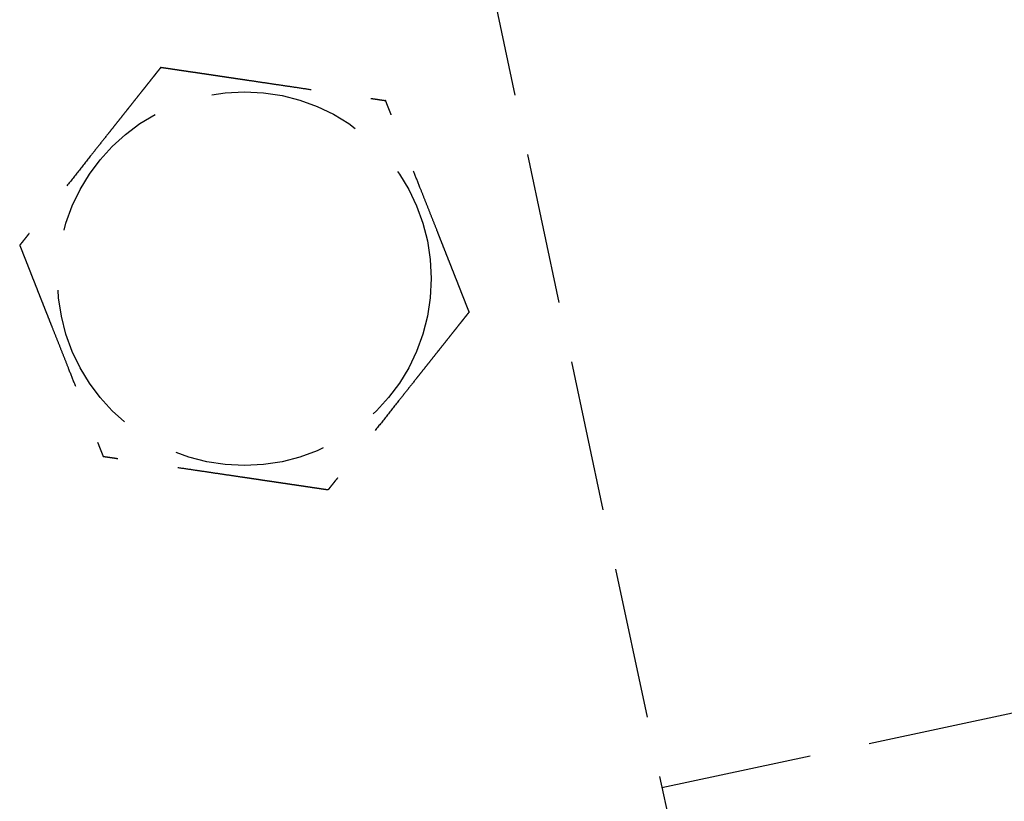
# Model space of a CAD drawing. Header units: millimetres. Extents: x 42975 to 708721, y 118172 to 172014.
# Tile 150 of 256: x 329497 to 329529, y 147440 to 147466. Entities that reach past the tile are written whole.
import ezdxf

# ---------------------------------------------------------------- set-up
doc = ezdxf.new("R2010")
doc.units = ezdxf.units.MM
doc.linetypes.add('ГТО-1 Пунктир', pattern=[7, 5, -2])
doc.layers.add('ГТО-2_Размеры_035', color=2, linetype='Continuous', lineweight=35)
doc.layers.add('ОГОС_Пунктир_025', color=151, linetype='ГТО-1 Пунктир', lineweight=25)

# ---------------------------------------------------------------- blocks, each defined once
blk = doc.blocks.new('ОГСО_Затвор_План')
at = {"layer": 'ОГОС_Пунктир_025'}
for p, q in [((-794.171, 24.424), (-794.171, -127.499)), ((-794.171, 24.424), (-794.171, -127.499)), ((-794.171, -31.95), (-745.796, -31.95))]:
    blk.add_line(p, q, dxfattribs=at)
blk.add_circle((-804.171, -12.647), 6.172, dxfattribs=at)
blk.add_circle((-804.171, -12.647), 6.172, dxfattribs=at)
for points, knots in [([(-805.419, -5.246), (-805.42, -5.247), (-805.422, -5.249), (-805.426, -5.252), (-805.43, -5.255), (-805.436, -5.26), (-805.442, -5.265), (-805.451, -5.272), (-805.461, -5.28), (-805.472, -5.29), (-805.486, -5.301), (-805.5, -5.313), (-805.516, -5.326), (-805.537, -5.344), (-805.564, -5.365), (-805.596, -5.392), (-805.63, -5.42), (-805.665, -5.449), (-805.703, -5.48), (-805.747, -5.517), (-805.8, -5.56), (-805.86, -5.61), (-805.922, -5.662), (-805.986, -5.714), (-806.051, -5.768), (-806.117, -5.823), (-806.212, -5.901), (-806.335, -6.003), (-806.487, -6.128), (-806.64, -6.255), (-806.795, -6.383), (-806.951, -6.512), (-807.108, -6.642), (-807.266, -6.772), (-807.424, -6.903), (-807.651, -7.09), (-807.947, -7.335), (-808.361, -7.678), (-808.825, -8.061), (-809.218, -8.386), (-809.488, -8.609), (-809.637, -8.732), (-809.785, -8.855), (-809.933, -8.977), (-810.079, -9.097), (-810.224, -9.217), (-810.348, -9.32), (-810.453, -9.407), (-810.538, -9.477), (-810.622, -9.546), (-810.692, -9.605), (-810.75, -9.652), (-810.795, -9.69), (-810.84, -9.726), (-810.883, -9.762), (-810.924, -9.796), (-810.964, -9.829), (-810.998, -9.857), (-811.028, -9.882), (-811.052, -9.902), (-811.075, -9.921), (-811.097, -9.939), (-811.117, -9.955), (-811.134, -9.97), (-811.15, -9.982), (-811.163, -9.993), (-811.174, -10.003), (-811.184, -10.011), (-811.192, -10.017), (-811.197, -10.022), (-811.201, -10.025), (-811.203, -10.027), (-811.204, -10.027), (-811.204, -10.028)], [0, 0, 0, 0, 0.004185, 0.008801, 0.014281, 0.021058, 0.029561, 0.040224, 0.053205, 0.068484, 0.085828, 0.105003, 0.125774, 0.147907, 0.186724, 0.228322, 0.272442, 0.318823, 0.367204, 0.417325, 0.492956, 0.571365, 0.652189, 0.73507, 0.819647, 0.90556, 0.992449, 1.187026, 1.384231, 1.583676, 1.78497, 1.987724, 2.191549, 2.396055, 2.600854, 2.805555, 3.279763, 3.752767, 4.418919, 5.086102, 5.279552, 5.472715, 5.665169, 5.856491, 6.046258, 6.234048, 6.419437, 6.531421, 6.641943, 6.750597, 6.856978, 6.916919, 6.975722, 7.033131, 7.088893, 7.142755, 7.194463, 7.243763, 7.276855, 7.30846, 7.338408, 7.36653, 7.392654, 7.416612, 7.435447, 7.452368, 7.467212, 7.479813, 7.490006, 7.497625, 7.502506, 7.50445, 7.505534, 7.505534, 7.505534, 7.505534]), ([(-805.419, -5.246), (-805.42, -5.247), (-805.422, -5.249), (-805.426, -5.252), (-805.43, -5.255), (-805.436, -5.26), (-805.442, -5.265), (-805.451, -5.272), (-805.461, -5.28), (-805.472, -5.29), (-805.486, -5.301), (-805.5, -5.313), (-805.516, -5.326), (-805.537, -5.344), (-805.564, -5.365), (-805.596, -5.392), (-805.63, -5.42), (-805.665, -5.449), (-805.703, -5.48), (-805.747, -5.517), (-805.8, -5.56), (-805.86, -5.61), (-805.922, -5.662), (-805.986, -5.714), (-806.051, -5.768), (-806.117, -5.823), (-806.212, -5.901), (-806.335, -6.003), (-806.487, -6.128), (-806.64, -6.255), (-806.795, -6.383), (-806.951, -6.512), (-807.108, -6.642), (-807.266, -6.772), (-807.424, -6.903), (-807.651, -7.09), (-807.947, -7.335), (-808.361, -7.678), (-808.825, -8.061), (-809.218, -8.386), (-809.488, -8.609), (-809.637, -8.732), (-809.785, -8.855), (-809.933, -8.977), (-810.079, -9.097), (-810.224, -9.217), (-810.348, -9.32), (-810.453, -9.407), (-810.538, -9.477), (-810.622, -9.546), (-810.692, -9.605), (-810.75, -9.652), (-810.795, -9.69), (-810.84, -9.726), (-810.883, -9.762), (-810.924, -9.796), (-810.964, -9.829), (-810.998, -9.857), (-811.028, -9.882), (-811.052, -9.902), (-811.075, -9.921), (-811.097, -9.939), (-811.117, -9.955), (-811.134, -9.97), (-811.15, -9.982), (-811.163, -9.993), (-811.174, -10.003), (-811.184, -10.011), (-811.192, -10.017), (-811.197, -10.022), (-811.201, -10.025), (-811.203, -10.027), (-811.204, -10.027), (-811.204, -10.028)], [0, 0, 0, 0, 0.004185, 0.008801, 0.014281, 0.021058, 0.029561, 0.040224, 0.053205, 0.068484, 0.085828, 0.105003, 0.125774, 0.147907, 0.186724, 0.228322, 0.272442, 0.318823, 0.367204, 0.417325, 0.492956, 0.571365, 0.652189, 0.73507, 0.819647, 0.90556, 0.992449, 1.187026, 1.384231, 1.583676, 1.78497, 1.987724, 2.191549, 2.396055, 2.600854, 2.805555, 3.279763, 3.752767, 4.418919, 5.086102, 5.279552, 5.472715, 5.665169, 5.856491, 6.046258, 6.234048, 6.419437, 6.531421, 6.641943, 6.750597, 6.856978, 6.916919, 6.975722, 7.033131, 7.088893, 7.142755, 7.194463, 7.243763, 7.276855, 7.30846, 7.338408, 7.36653, 7.392654, 7.416612, 7.435447, 7.452368, 7.467212, 7.479813, 7.490006, 7.497625, 7.502506, 7.50445, 7.505534, 7.505534, 7.505534, 7.505534]), ([(-805.419, -5.246), (-805.418, -5.246), (-805.416, -5.247), (-805.412, -5.248), (-805.408, -5.25), (-805.403, -5.252), (-805.396, -5.254), (-805.389, -5.257), (-805.38, -5.26), (-805.37, -5.264), (-805.357, -5.269), (-805.344, -5.274), (-805.329, -5.279), (-805.312, -5.286), (-805.295, -5.292), (-805.274, -5.3), (-805.249, -5.309), (-805.22, -5.32), (-805.19, -5.331), (-805.158, -5.343), (-805.125, -5.355), (-805.091, -5.368), (-805.056, -5.381), (-805.014, -5.397), (-804.964, -5.415), (-804.907, -5.437), (-804.848, -5.459), (-804.788, -5.481), (-804.726, -5.504), (-804.664, -5.527), (-804.601, -5.551), (-804.537, -5.574), (-804.443, -5.609), (-804.319, -5.655), (-804.164, -5.713), (-804.008, -5.771), (-803.85, -5.83), (-803.691, -5.889), (-803.532, -5.949), (-803.371, -6.008), (-803.21, -6.068), (-803.049, -6.128), (-802.888, -6.188), (-802.661, -6.273), (-802.37, -6.381), (-802.015, -6.514), (-801.659, -6.646), (-801.26, -6.794), (-800.817, -6.96), (-800.446, -7.097), (-800.194, -7.192), (-800.059, -7.242), (-799.925, -7.292), (-799.791, -7.341), (-799.659, -7.391), (-799.528, -7.44), (-799.398, -7.488), (-799.287, -7.529), (-799.194, -7.564), (-799.12, -7.592), (-799.046, -7.619), (-798.974, -7.646), (-798.911, -7.669), (-798.859, -7.689), (-798.816, -7.705), (-798.774, -7.72), (-798.734, -7.735), (-798.694, -7.75), (-798.656, -7.764), (-798.62, -7.778), (-798.589, -7.789), (-798.561, -7.799), (-798.539, -7.808), (-798.517, -7.816), (-798.497, -7.823), (-798.478, -7.83), (-798.461, -7.837), (-798.445, -7.843), (-798.432, -7.848), (-798.421, -7.852), (-798.411, -7.855), (-798.403, -7.858), (-798.397, -7.861), (-798.392, -7.863), (-798.388, -7.864), (-798.386, -7.865), (-798.386, -7.865), (-798.385, -7.865)], [0, 0, 0, 0, 0.003644, 0.007564, 0.012038, 0.017341, 0.02375, 0.031541, 0.040992, 0.052264, 0.065305, 0.07996, 0.096076, 0.113499, 0.132074, 0.151649, 0.181009, 0.211974, 0.244432, 0.278272, 0.313385, 0.34966, 0.386985, 0.42525, 0.484864, 0.546214, 0.609127, 0.673433, 0.738958, 0.805531, 0.87298, 0.941133, 1.009817, 1.173365, 1.338709, 1.505642, 1.673957, 1.843445, 2.013901, 2.185115, 2.35688, 2.528988, 2.701233, 2.873406, 3.253799, 3.63319, 4.011943, 4.390425, 4.911081, 5.431738, 5.575881, 5.719741, 5.863049, 6.005535, 6.146931, 6.286967, 6.425375, 6.561884, 6.642699, 6.722521, 6.801137, 6.878334, 6.953898, 7.000475, 7.046162, 7.090799, 7.134227, 7.176285, 7.216814, 7.255655, 7.292646, 7.318039, 7.342289, 7.365293, 7.386949, 7.407155, 7.425808, 7.442807, 7.456043, 7.467884, 7.478242, 7.487025, 7.494144, 7.499509, 7.503029, 7.504636, 7.505536, 7.505536, 7.505536, 7.505536]), ([(-805.419, -5.246), (-805.418, -5.246), (-805.416, -5.247), (-805.412, -5.248), (-805.408, -5.25), (-805.403, -5.252), (-805.396, -5.254), (-805.389, -5.257), (-805.38, -5.26), (-805.37, -5.264), (-805.357, -5.269), (-805.344, -5.274), (-805.329, -5.279), (-805.312, -5.286), (-805.295, -5.292), (-805.274, -5.3), (-805.249, -5.309), (-805.22, -5.32), (-805.19, -5.331), (-805.158, -5.343), (-805.125, -5.355), (-805.091, -5.368), (-805.056, -5.381), (-805.014, -5.397), (-804.964, -5.415), (-804.907, -5.437), (-804.848, -5.459), (-804.788, -5.481), (-804.726, -5.504), (-804.664, -5.527), (-804.601, -5.551), (-804.537, -5.574), (-804.443, -5.609), (-804.319, -5.655), (-804.164, -5.713), (-804.008, -5.771), (-803.85, -5.83), (-803.691, -5.889), (-803.532, -5.949), (-803.371, -6.008), (-803.21, -6.068), (-803.049, -6.128), (-802.888, -6.188), (-802.661, -6.273), (-802.37, -6.381), (-802.015, -6.514), (-801.659, -6.646), (-801.26, -6.794), (-800.817, -6.96), (-800.446, -7.097), (-800.194, -7.192), (-800.059, -7.242), (-799.925, -7.292), (-799.791, -7.341), (-799.659, -7.391), (-799.528, -7.44), (-799.398, -7.488), (-799.287, -7.529), (-799.194, -7.564), (-799.12, -7.592), (-799.046, -7.619), (-798.974, -7.646), (-798.911, -7.669), (-798.859, -7.689), (-798.816, -7.705), (-798.774, -7.72), (-798.734, -7.735), (-798.694, -7.75), (-798.656, -7.764), (-798.62, -7.778), (-798.589, -7.789), (-798.561, -7.799), (-798.539, -7.808), (-798.517, -7.816), (-798.497, -7.823), (-798.478, -7.83), (-798.461, -7.837), (-798.445, -7.843), (-798.432, -7.848), (-798.421, -7.852), (-798.411, -7.855), (-798.403, -7.858), (-798.397, -7.861), (-798.392, -7.863), (-798.388, -7.864), (-798.386, -7.865), (-798.386, -7.865), (-798.385, -7.865)], [0, 0, 0, 0, 0.003644, 0.007564, 0.012038, 0.017341, 0.02375, 0.031541, 0.040992, 0.052264, 0.065305, 0.07996, 0.096076, 0.113499, 0.132074, 0.151649, 0.181009, 0.211974, 0.244432, 0.278272, 0.313385, 0.34966, 0.386985, 0.42525, 0.484864, 0.546214, 0.609127, 0.673433, 0.738958, 0.805531, 0.87298, 0.941133, 1.009817, 1.173365, 1.338709, 1.505642, 1.673957, 1.843445, 2.013901, 2.185115, 2.35688, 2.528988, 2.701233, 2.873406, 3.253799, 3.63319, 4.011943, 4.390425, 4.911081, 5.431738, 5.575881, 5.719741, 5.863049, 6.005535, 6.146931, 6.286967, 6.425375, 6.561884, 6.642699, 6.722521, 6.801137, 6.878334, 6.953898, 7.000475, 7.046162, 7.090799, 7.134227, 7.176285, 7.216814, 7.255655, 7.292646, 7.318039, 7.342289, 7.365293, 7.386949, 7.407155, 7.425808, 7.442807, 7.456043, 7.467884, 7.478242, 7.487025, 7.494144, 7.499509, 7.503029, 7.504636, 7.505536, 7.505536, 7.505536, 7.505536]), ([(-797.137, -15.266), (-797.137, -15.265), (-797.137, -15.262), (-797.138, -15.258), (-797.139, -15.254), (-797.14, -15.248), (-797.141, -15.242), (-797.142, -15.234), (-797.144, -15.225), (-797.146, -15.214), (-797.148, -15.201), (-797.15, -15.187), (-797.153, -15.171), (-797.156, -15.154), (-797.159, -15.135), (-797.163, -15.113), (-797.167, -15.087), (-797.172, -15.056), (-797.178, -15.024), (-797.183, -14.991), (-797.189, -14.957), (-797.195, -14.921), (-797.201, -14.884), (-797.209, -14.84), (-797.218, -14.787), (-797.228, -14.727), (-797.238, -14.665), (-797.249, -14.601), (-797.26, -14.537), (-797.271, -14.471), (-797.282, -14.405), (-797.293, -14.338), (-797.31, -14.239), (-797.332, -14.108), (-797.36, -13.945), (-797.387, -13.781), (-797.415, -13.615), (-797.444, -13.448), (-797.472, -13.28), (-797.5, -13.111), (-797.529, -12.942), (-797.558, -12.772), (-797.586, -12.602), (-797.626, -12.364), (-797.678, -12.058), (-797.741, -11.684), (-797.804, -11.31), (-797.875, -10.89), (-797.954, -10.423), (-798.019, -10.039), (-798.062, -9.784), (-798.083, -9.657), (-798.104, -9.532), (-798.125, -9.407), (-798.146, -9.282), (-798.167, -9.159), (-798.188, -9.037), (-798.208, -8.916), (-798.226, -8.809), (-798.242, -8.716), (-798.255, -8.637), (-798.268, -8.56), (-798.281, -8.484), (-798.292, -8.418), (-798.301, -8.363), (-798.309, -8.318), (-798.316, -8.274), (-798.324, -8.232), (-798.331, -8.19), (-798.337, -8.15), (-798.344, -8.112), (-798.349, -8.079), (-798.354, -8.05), (-798.358, -8.026), (-798.362, -8.004), (-798.366, -7.982), (-798.369, -7.962), (-798.372, -7.944), (-798.375, -7.928), (-798.377, -7.914), (-798.379, -7.903), (-798.381, -7.892), (-798.382, -7.884), (-798.383, -7.877), (-798.384, -7.872), (-798.385, -7.868), (-798.385, -7.866), (-798.385, -7.865), (-798.385, -7.865)], [0, 0, 0, 0, 0.003645, 0.007567, 0.012041, 0.017345, 0.023755, 0.031547, 0.040998, 0.052269, 0.065309, 0.079963, 0.096077, 0.113499, 0.132073, 0.151646, 0.181006, 0.211972, 0.244431, 0.278273, 0.313388, 0.349664, 0.386991, 0.425258, 0.484873, 0.546224, 0.609138, 0.673443, 0.738968, 0.80554, 0.872988, 0.94114, 1.009824, 1.17337, 1.338713, 1.505646, 1.673961, 1.843449, 2.013905, 2.185119, 2.356885, 2.528994, 2.701239, 2.873413, 3.253806, 3.633196, 4.011949, 4.390431, 4.91109, 5.431748, 5.559883, 5.687819, 5.815366, 5.942334, 6.068536, 6.193781, 6.317882, 6.440648, 6.56189, 6.642705, 6.722527, 6.801143, 6.87834, 6.953903, 7.00048, 7.046166, 7.090802, 7.134229, 7.176287, 7.216816, 7.255656, 7.292648, 7.318041, 7.342292, 7.365296, 7.386953, 7.407159, 7.425813, 7.442812, 7.456047, 7.467888, 7.478244, 7.487027, 7.494146, 7.499511, 7.503032, 7.50464, 7.505541, 7.505541, 7.505541, 7.505541]), ([(-797.137, -15.266), (-797.137, -15.265), (-797.137, -15.262), (-797.138, -15.258), (-797.139, -15.254), (-797.14, -15.248), (-797.141, -15.242), (-797.142, -15.234), (-797.144, -15.225), (-797.146, -15.214), (-797.148, -15.201), (-797.15, -15.187), (-797.153, -15.171), (-797.156, -15.154), (-797.159, -15.135), (-797.163, -15.113), (-797.167, -15.087), (-797.172, -15.056), (-797.178, -15.024), (-797.183, -14.991), (-797.189, -14.957), (-797.195, -14.921), (-797.201, -14.884), (-797.209, -14.84), (-797.218, -14.787), (-797.228, -14.727), (-797.238, -14.665), (-797.249, -14.601), (-797.26, -14.537), (-797.271, -14.471), (-797.282, -14.405), (-797.293, -14.338), (-797.31, -14.239), (-797.332, -14.108), (-797.36, -13.945), (-797.387, -13.781), (-797.415, -13.615), (-797.444, -13.448), (-797.472, -13.28), (-797.5, -13.111), (-797.529, -12.942), (-797.558, -12.772), (-797.586, -12.602), (-797.626, -12.364), (-797.678, -12.058), (-797.741, -11.684), (-797.804, -11.31), (-797.875, -10.89), (-797.954, -10.423), (-798.019, -10.039), (-798.062, -9.784), (-798.083, -9.657), (-798.104, -9.532), (-798.125, -9.407), (-798.146, -9.282), (-798.167, -9.159), (-798.188, -9.037), (-798.208, -8.916), (-798.226, -8.809), (-798.242, -8.716), (-798.255, -8.637), (-798.268, -8.56), (-798.281, -8.484), (-798.292, -8.418), (-798.301, -8.363), (-798.309, -8.318), (-798.316, -8.274), (-798.324, -8.232), (-798.331, -8.19), (-798.337, -8.15), (-798.344, -8.112), (-798.349, -8.079), (-798.354, -8.05), (-798.358, -8.026), (-798.362, -8.004), (-798.366, -7.982), (-798.369, -7.962), (-798.372, -7.944), (-798.375, -7.928), (-798.377, -7.914), (-798.379, -7.903), (-798.381, -7.892), (-798.382, -7.884), (-798.383, -7.877), (-798.384, -7.872), (-798.385, -7.868), (-798.385, -7.866), (-798.385, -7.865), (-798.385, -7.865)], [0, 0, 0, 0, 0.003645, 0.007567, 0.012041, 0.017345, 0.023755, 0.031547, 0.040998, 0.052269, 0.065309, 0.079963, 0.096077, 0.113499, 0.132073, 0.151646, 0.181006, 0.211972, 0.244431, 0.278273, 0.313388, 0.349664, 0.386991, 0.425258, 0.484873, 0.546224, 0.609138, 0.673443, 0.738968, 0.80554, 0.872988, 0.94114, 1.009824, 1.17337, 1.338713, 1.505646, 1.673961, 1.843449, 2.013905, 2.185119, 2.356885, 2.528994, 2.701239, 2.873413, 3.253806, 3.633196, 4.011949, 4.390431, 4.91109, 5.431748, 5.559883, 5.687819, 5.815366, 5.942334, 6.068536, 6.193781, 6.317882, 6.440648, 6.56189, 6.642705, 6.722527, 6.801143, 6.87834, 6.953903, 7.00048, 7.046166, 7.090802, 7.134229, 7.176287, 7.216816, 7.255656, 7.292648, 7.318041, 7.342292, 7.365296, 7.386953, 7.407159, 7.425813, 7.442812, 7.456047, 7.467888, 7.478244, 7.487027, 7.494146, 7.499511, 7.503032, 7.50464, 7.505541, 7.505541, 7.505541, 7.505541]), ([(-811.204, -10.028), (-811.204, -10.029), (-811.204, -10.031), (-811.203, -10.035), (-811.202, -10.04), (-811.201, -10.045), (-811.2, -10.051), (-811.199, -10.059), (-811.197, -10.069), (-811.195, -10.08), (-811.193, -10.092), (-811.191, -10.107), (-811.188, -10.123), (-811.185, -10.14), (-811.182, -10.158), (-811.178, -10.18), (-811.174, -10.207), (-811.169, -10.237), (-811.163, -10.269), (-811.158, -10.302), (-811.152, -10.337), (-811.146, -10.373), (-811.14, -10.409), (-811.132, -10.454), (-811.123, -10.506), (-811.113, -10.567), (-811.103, -10.629), (-811.092, -10.692), (-811.081, -10.757), (-811.07, -10.822), (-811.059, -10.889), (-811.048, -10.956), (-811.031, -11.054), (-811.009, -11.185), (-810.981, -11.348), (-810.954, -11.513), (-810.926, -11.679), (-810.898, -11.846), (-810.869, -12.014), (-810.841, -12.182), (-810.812, -12.352), (-810.784, -12.521), (-810.755, -12.691), (-810.715, -12.929), (-810.663, -13.236), (-810.6, -13.61), (-810.537, -13.984), (-810.466, -14.404), (-810.387, -14.87), (-810.322, -15.255), (-810.279, -15.51), (-810.258, -15.636), (-810.237, -15.762), (-810.216, -15.887), (-810.195, -16.011), (-810.174, -16.135), (-810.153, -16.257), (-810.133, -16.378), (-810.115, -16.485), (-810.099, -16.577), (-810.086, -16.656), (-810.073, -16.733), (-810.06, -16.81), (-810.049, -16.875), (-810.04, -16.93), (-810.032, -16.975), (-810.025, -17.019), (-810.018, -17.062), (-810.011, -17.103), (-810.004, -17.143), (-809.997, -17.182), (-809.992, -17.215), (-809.987, -17.243), (-809.983, -17.267), (-809.979, -17.29), (-809.975, -17.311), (-809.972, -17.331), (-809.969, -17.349), (-809.966, -17.365), (-809.964, -17.379), (-809.962, -17.391), (-809.96, -17.401), (-809.959, -17.41), (-809.958, -17.417), (-809.957, -17.422), (-809.956, -17.425), (-809.956, -17.427), (-809.956, -17.428), (-809.956, -17.429)], [0, 0, 0, 0, 0.003645, 0.007567, 0.012041, 0.017345, 0.023755, 0.031547, 0.040998, 0.052269, 0.065309, 0.079962, 0.096077, 0.113498, 0.132072, 0.151645, 0.181005, 0.21197, 0.244429, 0.278272, 0.313386, 0.349663, 0.38699, 0.425257, 0.484872, 0.546223, 0.609137, 0.673442, 0.738967, 0.805539, 0.872987, 0.941139, 1.009823, 1.173369, 1.338712, 1.505645, 1.67396, 1.843449, 2.013904, 2.185119, 2.356884, 2.528994, 2.701239, 2.873413, 3.253806, 3.633196, 4.011948, 4.39043, 4.911089, 5.431748, 5.559883, 5.687819, 5.815366, 5.942334, 6.068536, 6.193781, 6.317881, 6.440648, 6.56189, 6.642705, 6.722528, 6.801144, 6.87834, 6.953903, 7.000479, 7.046165, 7.090802, 7.134228, 7.176286, 7.216815, 7.255655, 7.292647, 7.31804, 7.342291, 7.365296, 7.386952, 7.407159, 7.425813, 7.442812, 7.456047, 7.467888, 7.478244, 7.487027, 7.494146, 7.499511, 7.503032, 7.50464, 7.505541, 7.505541, 7.505541, 7.505541]), ([(-811.204, -10.028), (-811.204, -10.029), (-811.204, -10.031), (-811.203, -10.035), (-811.202, -10.04), (-811.201, -10.045), (-811.2, -10.051), (-811.199, -10.059), (-811.197, -10.069), (-811.195, -10.08), (-811.193, -10.092), (-811.191, -10.107), (-811.188, -10.123), (-811.185, -10.14), (-811.182, -10.158), (-811.178, -10.18), (-811.174, -10.207), (-811.169, -10.237), (-811.163, -10.269), (-811.158, -10.302), (-811.152, -10.337), (-811.146, -10.373), (-811.14, -10.409), (-811.132, -10.454), (-811.123, -10.506), (-811.113, -10.567), (-811.103, -10.629), (-811.092, -10.692), (-811.081, -10.757), (-811.07, -10.822), (-811.059, -10.889), (-811.048, -10.956), (-811.031, -11.054), (-811.009, -11.185), (-810.981, -11.348), (-810.954, -11.513), (-810.926, -11.679), (-810.898, -11.846), (-810.869, -12.014), (-810.841, -12.182), (-810.812, -12.352), (-810.784, -12.521), (-810.755, -12.691), (-810.715, -12.929), (-810.663, -13.236), (-810.6, -13.61), (-810.537, -13.984), (-810.466, -14.404), (-810.387, -14.87), (-810.322, -15.255), (-810.279, -15.51), (-810.258, -15.636), (-810.237, -15.762), (-810.216, -15.887), (-810.195, -16.011), (-810.174, -16.135), (-810.153, -16.257), (-810.133, -16.378), (-810.115, -16.485), (-810.099, -16.577), (-810.086, -16.656), (-810.073, -16.733), (-810.06, -16.81), (-810.049, -16.875), (-810.04, -16.93), (-810.032, -16.975), (-810.025, -17.019), (-810.018, -17.062), (-810.011, -17.103), (-810.004, -17.143), (-809.997, -17.182), (-809.992, -17.215), (-809.987, -17.243), (-809.983, -17.267), (-809.979, -17.29), (-809.975, -17.311), (-809.972, -17.331), (-809.969, -17.349), (-809.966, -17.365), (-809.964, -17.379), (-809.962, -17.391), (-809.96, -17.401), (-809.959, -17.41), (-809.958, -17.417), (-809.957, -17.422), (-809.956, -17.425), (-809.956, -17.427), (-809.956, -17.428), (-809.956, -17.429)], [0, 0, 0, 0, 0.003645, 0.007567, 0.012041, 0.017345, 0.023755, 0.031547, 0.040998, 0.052269, 0.065309, 0.079962, 0.096077, 0.113498, 0.132072, 0.151645, 0.181005, 0.21197, 0.244429, 0.278272, 0.313386, 0.349663, 0.38699, 0.425257, 0.484872, 0.546223, 0.609137, 0.673442, 0.738967, 0.805539, 0.872987, 0.941139, 1.009823, 1.173369, 1.338712, 1.505645, 1.67396, 1.843449, 2.013904, 2.185119, 2.356884, 2.528994, 2.701239, 2.873413, 3.253806, 3.633196, 4.011948, 4.39043, 4.911089, 5.431748, 5.559883, 5.687819, 5.815366, 5.942334, 6.068536, 6.193781, 6.317881, 6.440648, 6.56189, 6.642705, 6.722528, 6.801144, 6.87834, 6.953903, 7.000479, 7.046165, 7.090802, 7.134228, 7.176286, 7.216815, 7.255655, 7.292647, 7.31804, 7.342291, 7.365296, 7.386952, 7.407159, 7.425813, 7.442812, 7.456047, 7.467888, 7.478244, 7.487027, 7.494146, 7.499511, 7.503032, 7.50464, 7.505541, 7.505541, 7.505541, 7.505541]), ([(-797.137, -15.266), (-797.138, -15.267), (-797.14, -15.269), (-797.144, -15.272), (-797.148, -15.275), (-797.153, -15.28), (-797.16, -15.285), (-797.168, -15.292), (-797.178, -15.3), (-797.19, -15.31), (-797.203, -15.321), (-797.218, -15.333), (-797.234, -15.346), (-797.255, -15.364), (-797.281, -15.385), (-797.313, -15.412), (-797.347, -15.44), (-797.383, -15.469), (-797.42, -15.5), (-797.465, -15.537), (-797.517, -15.581), (-797.578, -15.63), (-797.64, -15.682), (-797.704, -15.735), (-797.769, -15.788), (-797.835, -15.843), (-797.929, -15.921), (-798.052, -16.023), (-798.204, -16.148), (-798.358, -16.275), (-798.513, -16.403), (-798.669, -16.533), (-798.826, -16.662), (-798.984, -16.793), (-799.141, -16.923), (-799.369, -17.111), (-799.664, -17.355), (-800.079, -17.698), (-800.543, -18.081), (-800.935, -18.406), (-801.206, -18.629), (-801.355, -18.752), (-801.503, -18.875), (-801.651, -18.997), (-801.797, -19.118), (-801.941, -19.237), (-802.066, -19.34), (-802.171, -19.427), (-802.256, -19.497), (-802.339, -19.566), (-802.41, -19.625), (-802.468, -19.672), (-802.513, -19.71), (-802.557, -19.746), (-802.6, -19.782), (-802.642, -19.816), (-802.682, -19.849), (-802.716, -19.877), (-802.745, -19.902), (-802.77, -19.922), (-802.793, -19.941), (-802.814, -19.959), (-802.834, -19.975), (-802.852, -19.99), (-802.867, -20.003), (-802.88, -20.013), (-802.892, -20.023), (-802.902, -20.031), (-802.909, -20.037), (-802.915, -20.042), (-802.919, -20.045), (-802.921, -20.047), (-802.922, -20.047), (-802.922, -20.048)], [0, 0, 0, 0, 0.004181, 0.008795, 0.014272, 0.021046, 0.029548, 0.040209, 0.053189, 0.068467, 0.085811, 0.104986, 0.125758, 0.147892, 0.186709, 0.228308, 0.272428, 0.318808, 0.367189, 0.417309, 0.492942, 0.571351, 0.652177, 0.735059, 0.819638, 0.905552, 0.992443, 1.18702, 1.384226, 1.58367, 1.784964, 1.987717, 2.191542, 2.396047, 2.600845, 2.805545, 3.279758, 3.752767, 4.418914, 5.086093, 5.279542, 5.472705, 5.665159, 5.85648, 6.046248, 6.234038, 6.419428, 6.531412, 6.641934, 6.750589, 6.856969, 6.916909, 6.97571, 7.033119, 7.088881, 7.142743, 7.194452, 7.243753, 7.276848, 7.308456, 7.338407, 7.36653, 7.392655, 7.416612, 7.435444, 7.452363, 7.467203, 7.479801, 7.489993, 7.497612, 7.502496, 7.504445, 7.505534, 7.505534, 7.505534, 7.505534]), ([(-797.137, -15.266), (-797.138, -15.267), (-797.14, -15.269), (-797.144, -15.272), (-797.148, -15.275), (-797.153, -15.28), (-797.16, -15.285), (-797.168, -15.292), (-797.178, -15.3), (-797.19, -15.31), (-797.203, -15.321), (-797.218, -15.333), (-797.234, -15.346), (-797.255, -15.364), (-797.281, -15.385), (-797.313, -15.412), (-797.347, -15.44), (-797.383, -15.469), (-797.42, -15.5), (-797.465, -15.537), (-797.517, -15.581), (-797.578, -15.63), (-797.64, -15.682), (-797.704, -15.735), (-797.769, -15.788), (-797.835, -15.843), (-797.929, -15.921), (-798.052, -16.023), (-798.204, -16.148), (-798.358, -16.275), (-798.513, -16.403), (-798.669, -16.533), (-798.826, -16.662), (-798.984, -16.793), (-799.141, -16.923), (-799.369, -17.111), (-799.664, -17.355), (-800.079, -17.698), (-800.543, -18.081), (-800.935, -18.406), (-801.206, -18.629), (-801.355, -18.752), (-801.503, -18.875), (-801.651, -18.997), (-801.797, -19.118), (-801.941, -19.237), (-802.066, -19.34), (-802.171, -19.427), (-802.256, -19.497), (-802.339, -19.566), (-802.41, -19.625), (-802.468, -19.672), (-802.513, -19.71), (-802.557, -19.746), (-802.6, -19.782), (-802.642, -19.816), (-802.682, -19.849), (-802.716, -19.877), (-802.745, -19.902), (-802.77, -19.922), (-802.793, -19.941), (-802.814, -19.959), (-802.834, -19.975), (-802.852, -19.99), (-802.867, -20.003), (-802.88, -20.013), (-802.892, -20.023), (-802.902, -20.031), (-802.909, -20.037), (-802.915, -20.042), (-802.919, -20.045), (-802.921, -20.047), (-802.922, -20.047), (-802.922, -20.048)], [0, 0, 0, 0, 0.004181, 0.008795, 0.014272, 0.021046, 0.029548, 0.040209, 0.053189, 0.068467, 0.085811, 0.104986, 0.125758, 0.147892, 0.186709, 0.228308, 0.272428, 0.318808, 0.367189, 0.417309, 0.492942, 0.571351, 0.652177, 0.735059, 0.819638, 0.905552, 0.992443, 1.18702, 1.384226, 1.58367, 1.784964, 1.987717, 2.191542, 2.396047, 2.600845, 2.805545, 3.279758, 3.752767, 4.418914, 5.086093, 5.279542, 5.472705, 5.665159, 5.85648, 6.046248, 6.234038, 6.419428, 6.531412, 6.641934, 6.750589, 6.856969, 6.916909, 6.97571, 7.033119, 7.088881, 7.142743, 7.194452, 7.243753, 7.276848, 7.308456, 7.338407, 7.36653, 7.392655, 7.416612, 7.435444, 7.452363, 7.467203, 7.479801, 7.489993, 7.497612, 7.502496, 7.504445, 7.505534, 7.505534, 7.505534, 7.505534]), ([(-802.922, -20.048), (-802.923, -20.047), (-802.925, -20.046), (-802.929, -20.045), (-802.934, -20.043), (-802.939, -20.042), (-802.945, -20.039), (-802.952, -20.036), (-802.961, -20.033), (-802.971, -20.029), (-802.984, -20.025), (-802.997, -20.02), (-803.012, -20.014), (-803.029, -20.008), (-803.046, -20.001), (-803.067, -19.994), (-803.092, -19.984), (-803.121, -19.974), (-803.151, -19.962), (-803.183, -19.95), (-803.216, -19.938), (-803.25, -19.926), (-803.285, -19.913), (-803.327, -19.897), (-803.377, -19.878), (-803.434, -19.857), (-803.493, -19.835), (-803.553, -19.813), (-803.615, -19.79), (-803.677, -19.766), (-803.74, -19.743), (-803.804, -19.719), (-803.898, -19.684), (-804.022, -19.638), (-804.177, -19.58), (-804.333, -19.522), (-804.491, -19.463), (-804.65, -19.404), (-804.809, -19.345), (-804.97, -19.285), (-805.131, -19.225), (-805.292, -19.165), (-805.453, -19.105), (-805.68, -19.021), (-805.971, -18.912), (-806.327, -18.78), (-806.682, -18.648), (-807.081, -18.499), (-807.524, -18.334), (-807.895, -18.196), (-808.147, -18.102), (-808.282, -18.052), (-808.416, -18.002), (-808.55, -17.952), (-808.682, -17.903), (-808.813, -17.854), (-808.943, -17.806), (-809.054, -17.764), (-809.147, -17.73), (-809.221, -17.702), (-809.295, -17.674), (-809.367, -17.648), (-809.43, -17.624), (-809.482, -17.605), (-809.525, -17.589), (-809.567, -17.573), (-809.607, -17.558), (-809.647, -17.544), (-809.685, -17.529), (-809.721, -17.516), (-809.753, -17.504), (-809.78, -17.494), (-809.802, -17.486), (-809.824, -17.478), (-809.844, -17.47), (-809.863, -17.463), (-809.88, -17.457), (-809.896, -17.451), (-809.909, -17.446), (-809.92, -17.442), (-809.93, -17.438), (-809.938, -17.435), (-809.944, -17.433), (-809.949, -17.431), (-809.953, -17.43), (-809.955, -17.429), (-809.955, -17.429), (-809.956, -17.429)], [0, 0, 0, 0, 0.003646, 0.007569, 0.012045, 0.01735, 0.023761, 0.031553, 0.041004, 0.052276, 0.065315, 0.079969, 0.096083, 0.113503, 0.132076, 0.151649, 0.181008, 0.211971, 0.244429, 0.27827, 0.313383, 0.349658, 0.386984, 0.42525, 0.484865, 0.546215, 0.609129, 0.673434, 0.738959, 0.805532, 0.872981, 0.941133, 1.009817, 1.173364, 1.338709, 1.505642, 1.673957, 1.843447, 2.013903, 2.185118, 2.356884, 2.528994, 2.701239, 2.873413, 3.253807, 3.633197, 4.01195, 4.390432, 4.911089, 5.431745, 5.575887, 5.719746, 5.863052, 6.005538, 6.146933, 6.286968, 6.425375, 6.561884, 6.6427, 6.722524, 6.801142, 6.87834, 6.953905, 7.000481, 7.046168, 7.090804, 7.134231, 7.176289, 7.216817, 7.255656, 7.292646, 7.318039, 7.342287, 7.365291, 7.386947, 7.407153, 7.425807, 7.442807, 7.456045, 7.467889, 7.478248, 7.487033, 7.494153, 7.499518, 7.503036, 7.50464, 7.505536, 7.505536, 7.505536, 7.505536]), ([(-802.922, -20.048), (-802.923, -20.047), (-802.925, -20.046), (-802.929, -20.045), (-802.934, -20.043), (-802.939, -20.042), (-802.945, -20.039), (-802.952, -20.036), (-802.961, -20.033), (-802.971, -20.029), (-802.984, -20.025), (-802.997, -20.02), (-803.012, -20.014), (-803.029, -20.008), (-803.046, -20.001), (-803.067, -19.994), (-803.092, -19.984), (-803.121, -19.974), (-803.151, -19.962), (-803.183, -19.95), (-803.216, -19.938), (-803.25, -19.926), (-803.285, -19.913), (-803.327, -19.897), (-803.377, -19.878), (-803.434, -19.857), (-803.493, -19.835), (-803.553, -19.813), (-803.615, -19.79), (-803.677, -19.766), (-803.74, -19.743), (-803.804, -19.719), (-803.898, -19.684), (-804.022, -19.638), (-804.177, -19.58), (-804.333, -19.522), (-804.491, -19.463), (-804.65, -19.404), (-804.809, -19.345), (-804.97, -19.285), (-805.131, -19.225), (-805.292, -19.165), (-805.453, -19.105), (-805.68, -19.021), (-805.971, -18.912), (-806.327, -18.78), (-806.682, -18.648), (-807.081, -18.499), (-807.524, -18.334), (-807.895, -18.196), (-808.147, -18.102), (-808.282, -18.052), (-808.416, -18.002), (-808.55, -17.952), (-808.682, -17.903), (-808.813, -17.854), (-808.943, -17.806), (-809.054, -17.764), (-809.147, -17.73), (-809.221, -17.702), (-809.295, -17.674), (-809.367, -17.648), (-809.43, -17.624), (-809.482, -17.605), (-809.525, -17.589), (-809.567, -17.573), (-809.607, -17.558), (-809.647, -17.544), (-809.685, -17.529), (-809.721, -17.516), (-809.753, -17.504), (-809.78, -17.494), (-809.802, -17.486), (-809.824, -17.478), (-809.844, -17.47), (-809.863, -17.463), (-809.88, -17.457), (-809.896, -17.451), (-809.909, -17.446), (-809.92, -17.442), (-809.93, -17.438), (-809.938, -17.435), (-809.944, -17.433), (-809.949, -17.431), (-809.953, -17.43), (-809.955, -17.429), (-809.955, -17.429), (-809.956, -17.429)], [0, 0, 0, 0, 0.003646, 0.007569, 0.012045, 0.01735, 0.023761, 0.031553, 0.041004, 0.052276, 0.065315, 0.079969, 0.096083, 0.113503, 0.132076, 0.151649, 0.181008, 0.211971, 0.244429, 0.27827, 0.313383, 0.349658, 0.386984, 0.42525, 0.484865, 0.546215, 0.609129, 0.673434, 0.738959, 0.805532, 0.872981, 0.941133, 1.009817, 1.173364, 1.338709, 1.505642, 1.673957, 1.843447, 2.013903, 2.185118, 2.356884, 2.528994, 2.701239, 2.873413, 3.253807, 3.633197, 4.01195, 4.390432, 4.911089, 5.431745, 5.575887, 5.719746, 5.863052, 6.005538, 6.146933, 6.286968, 6.425375, 6.561884, 6.6427, 6.722524, 6.801142, 6.87834, 6.953905, 7.000481, 7.046168, 7.090804, 7.134231, 7.176289, 7.216817, 7.255656, 7.292646, 7.318039, 7.342287, 7.365291, 7.386947, 7.407153, 7.425807, 7.442807, 7.456045, 7.467889, 7.478248, 7.487033, 7.494153, 7.499518, 7.503036, 7.50464, 7.505536, 7.505536, 7.505536, 7.505536])]:
    blk.add_open_spline(points, degree=3, knots=knots, dxfattribs=at)
blk = doc.blocks.new('A$C1AA538EC')
at = {"layer": 'ГТО-2_Размеры_035', "rotation": 11.99999999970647}
blk.add_blockref('ОГСО_Затвор_План', (6013.364, -11100.071), dxfattribs=at)

msp = doc.modelspace()

# ---------------------------------------------------------------- block references
at = {"layer": 'ГТО-2_Размеры_035'}
msp.add_blockref('A$C1AA538EC', (324274.631, 158737.105), dxfattribs=at)

doc.saveas('drawing.dxf')
